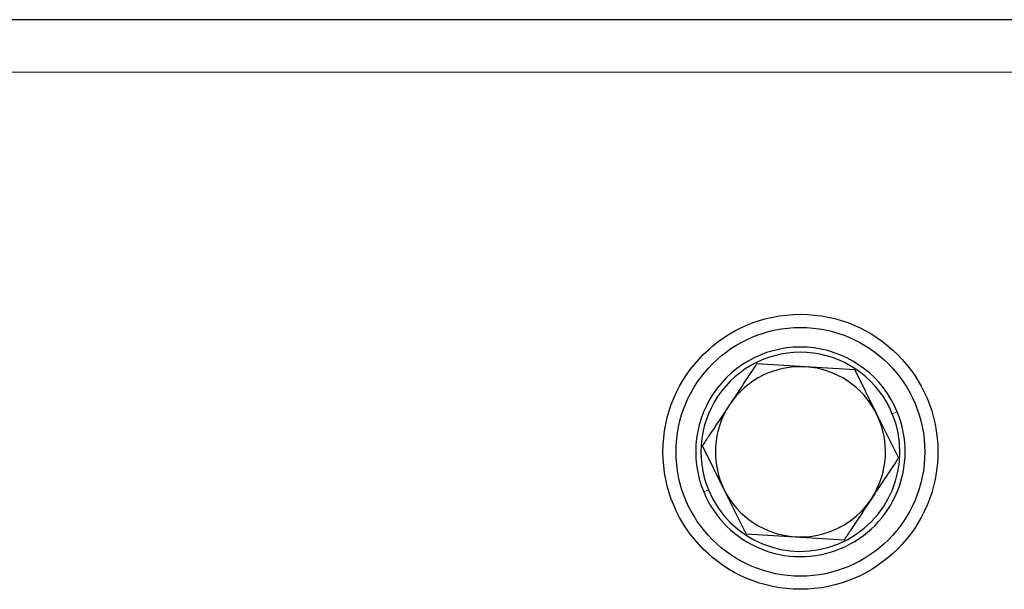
# Model space of a CAD drawing. Header units: millimetres. Extents: x 5 to 418, y 2 to 292.
# Tile 16 of 52: x 84 to 109, y 240 to 254. Entities that reach past the tile are written whole.
import ezdxf

# ---------------------------------------------------------------- set-up
doc = ezdxf.new("R2010")
doc.units = ezdxf.units.MM

msp = doc.modelspace()

# ---------------------------------------------------------------- linework, layer by layer
at = {"color": 7, "linetype": 'Continuous', "lineweight": 25}
for p, q in [((126.8187, 254.0407), (66.652, 254.0407)), ((104.2848, 245.2033), (103.0362, 245.2799)), ((105.5333, 245.1266), (104.2848, 245.2033)), ((105.5333, 245.1266), (106.0912, 244.007)), ((106.0912, 244.007), (106.6491, 242.8874)), ((102.2127, 242.0744), (101.6548, 243.194)), ((102.7706, 240.9547), (102.2127, 242.0744)), ((102.7706, 240.9547), (104.0192, 240.8781)), ((104.0192, 240.8781), (105.2678, 240.8014))]:
    msp.add_line(p, q, dxfattribs=at)
at = {"color": 7, "linetype": 'Continuous', "lineweight": 18}
for p, q in [((126.8187, 252.7073), (66.652, 252.7073)), ((106.4921, 244.0111), (106.6153, 244.0621)), ((101.8119, 242.0703), (101.6887, 242.0192))]:
    msp.add_line(p, q, dxfattribs=at)
at = {"color": 7, "linetype": 'Continuous', "lineweight": 25}
for radius in [3.5, 3.1667]:
    msp.add_circle((104.152, 243.0407), radius, dxfattribs=at)
for radius, start, end in [(2.6667, 22.52267, 202.52267), (2.5333, 22.52267, 202.52267), (2.1667, 86.4867, 146.4867), (2.1667, 26.4867, 86.4867), (2.1667, 146.4867, 206.4867), (2.6667, 202.52267, 22.52267), (2.5333, 202.52267, 22.52267), (2.1667, 326.4867, 26.4867), (2.1667, 206.4867, 266.4867), (2.1667, 266.4867, 326.4867)]:
    msp.add_arc((104.152, 243.0407), radius, start, end, dxfattribs=at)
for points, knots in [([(103.0362, 245.2799), (103.029, 245.2691), (102.8014, 244.9253), (102.5698, 244.5757), (102.3455, 244.237)], [0, 0, 0, 0, 0.03148504, 1, 1, 1, 1]), ([(102.3455, 244.237), (102.1706, 243.9729), (101.9389, 243.623), (101.7108, 243.2785), (101.6548, 243.194)], [0, 0, 0, 0, 0.7546767, 1, 1, 1, 1]), ([(106.6491, 242.8874), (106.642, 242.8765), (106.4143, 242.5328), (106.1828, 242.1831), (105.9585, 241.8444)], [0, 0, 0, 0, 0.031485, 1, 1, 1, 1]), ([(105.9585, 241.8444), (105.7836, 241.5803), (105.5519, 241.2304), (105.3238, 240.8859), (105.2678, 240.8014)], [0, 0, 0, 0, 0.7546767, 1, 1, 1, 1])]:
    msp.add_open_spline(points, degree=3, knots=knots, dxfattribs=at)

doc.saveas('drawing.dxf')
